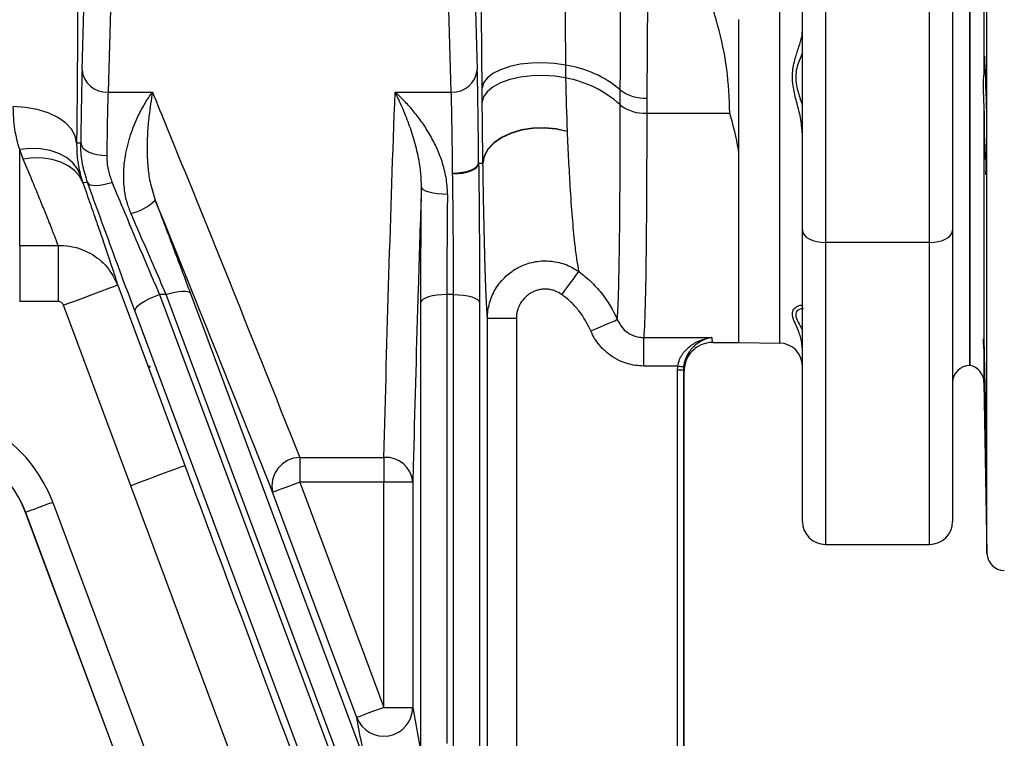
# Model space of a CAD drawing. Header units: millimetres. Extents: x 1838 to 4086, y 1016 to 5019.
# Tile 4 of 17: x 2418 to 2759, y 1229 to 1477. Entities that reach past the tile are written whole.
import ezdxf

# ---------------------------------------------------------------- set-up
doc = ezdxf.new("R2010")
doc.units = ezdxf.units.MM
doc.header["$LTSCALE"] = 2

msp = doc.modelspace()

# ---------------------------------------------------------------- linework, layer by layer
at = {"color": 8, "linetype": 'Continuous', "lineweight": 25}
for p, q in [((2752.8, 1292.61), (2752.8, 1738.82)), ((2681.05, 1365.46), (2681.05, 1579.09)), ((2696.91, 1400.32), (2696.91, 1295.71)), ((2732.91, 1295.71), (2732.91, 1400.32)), ((2751.77, 1361.7), (2751.77, 1351.92))]:
    msp.add_line(p, q, dxfattribs=at)
at = {"color": 7, "linetype": 'Continuous', "lineweight": 25}
for p, q in [((2746.91, 1673.71), (2746.91, 1357.71)), ((2740.91, 1600.61), (2740.91, 1404.52)), ((2732.91, 1400.32), (2732.91, 1596.41)), ((2751.77, 1571.44), (2751.77, 1459.99)), ((2573.5, 1557.24), (2576.32, 1460.09)), ((2567.32, 1452.38), (2564.5, 1549.53)), ((2688.91, 1404.52), (2688.91, 1540.67)), ((2696.91, 1536.47), (2696.91, 1400.32)), ((2439.49, 1460.09), (2441.5, 1529.31)), ((2450.5, 1521.6), (2448.49, 1452.38)), ((2746.91, 1357.71), (2746.91, 1515.71)), ((2635.47, 1506.25), (2635.02, 1450.31)), ((2666.91, 1365.71), (2666.91, 1477.44)), ((2606.87, 1461.73), (2606.93, 1457.28)), ((2448.49, 1452.38), (2463.85, 1452.38)), ((2547.88, 1452.38), (2567.32, 1452.38)), ((2625.84, 1447.95), (2625.85, 1453.2)), ((2635.02, 1450.31), (2635, 1445.12)), ((2751.77, 1446.21), (2751.77, 1367.4)), ((2635, 1445.12), (2663.77, 1445.12)), ((2607.44, 1438.75), (2607.45, 1438.69)), ((2417.91, 1399.3), (2417.91, 1432.53)), ((2419.14, 1429.22), (2417.91, 1432.53)), ((2666.91, 1365.71), (2666.91, 1431.53)), ((2752.55, 1429.11), (2752.13, 1429.11)), ((2578.29, 1427.64), (2578.29, 1427.78)), ((2439, 1423.52), (2439.77, 1420.99)), ((2567.81, 1424.07), (2567.81, 1424.33)), ((2688.91, 1303.71), (2688.91, 1404.52)), ((2740.91, 1404.52), (2740.91, 1303.71)), ((2417.91, 1399.3), (2431.21, 1399.3)), ((2417.91, 1399.3), (2417.91, 1379.9)), ((2431.21, 1399.3), (2431.21, 1379.9)), ((2732.91, 1400.32), (2696.91, 1400.32)), ((2468.6, 1382.28), (2466.29, 1382.28)), ((2529.09, 1219.99), (2468.6, 1382.28)), ((2568.11, 1382.28), (2565.81, 1382.28)), ((2431.21, 1379.9), (2417.91, 1379.9)), ((2456.37, 1316.05), (2433.12, 1378.55)), ((2633.95, 1367.41), (2657.49, 1367.41)), ((2633.95, 1357.52), (2633.95, 1367.41)), ((2751.77, 1367.4), (2751.74, 1367.33)), ((2657.91, 1365.71), (2666.91, 1365.71)), ((2666.91, 1365.71), (2681.05, 1365.46)), ((2463.02, 1357.06), (2462.85, 1357.56)), ((2462.85, 1357.56), (2463.02, 1357.06)), ((2462.85, 1357.56), (2462.85, 1357.56)), ((2645.77, 1357.52), (2633.95, 1357.52)), ((2647.76, 1357.3), (2647.7, 1356.18)), ((2645.7, 1216.9), (2645.7, 1356.18)), ((2645.7, 1356.18), (2647.7, 1356.18)), ((2647.7, 1356.18), (2647.7, 1216.9)), ((2647.91, 1345.71), (2647.91, 1355.71)), ((2751.77, 1351.92), (2752.8, 1292.61)), ((2647.91, 1216.95), (2647.91, 1345.71)), ((2514.86, 1325.86), (2544.02, 1325.86)), ((2514.86, 1325.86), (2514.86, 1317.29)), ((2544.02, 1325.86), (2544.02, 1317.29)), ((2544.02, 1317.29), (2514.86, 1317.29)), ((2429.35, 1310.3), (2480.48, 1173.21)), ((2419.99, 1306.81), (2419.92, 1306.78)), ((2471.04, 1169.69), (2419.92, 1306.78)), ((2471.11, 1169.71), (2419.99, 1306.81)), ((2696.91, 1295.71), (2732.91, 1295.71))]:
    msp.add_line(p, q, dxfattribs=at)
at = {"color": 7, "linetype": 'Continuous', "lineweight": 25, "flags": 128}
for points in [[(2606.87, 1461.73), (2603.11, 1462.32), (2599.13, 1462.57), (2595.12, 1462.46), (2591.22, 1462.01), (2587.59, 1461.22), (2584.39, 1460.14), (2581.73, 1458.8), (2579.74, 1457.26), (2578.48, 1455.58), (2578.01, 1453.83)], [(2606.93, 1457.28), (2603.16, 1457.92), (2599.19, 1458.18), (2595.17, 1458.07), (2591.27, 1457.59), (2587.64, 1456.75), (2584.43, 1455.59), (2581.78, 1454.16), (2579.78, 1452.51), (2578.52, 1450.72), (2578.06, 1448.85)], [(2437.61, 1434.86), (2437.13, 1437.28), (2435.85, 1439.61), (2433.81, 1441.75), (2431.08, 1443.64), (2427.77, 1445.2), (2424, 1446.37), (2419.92, 1447.11), (2415.68, 1447.39)], [(2607.44, 1438.75), (2603.67, 1439.62), (2599.67, 1440.01), (2595.61, 1439.9), (2591.67, 1439.28), (2587.99, 1438.19), (2584.75, 1436.68), (2582.05, 1434.79), (2580.03, 1432.62), (2578.76, 1430.25), (2578.29, 1427.78)], [(2607.45, 1438.69), (2603.67, 1439.56), (2599.66, 1439.94), (2595.6, 1439.81), (2591.65, 1439.19), (2587.98, 1438.09), (2584.73, 1436.56), (2582.04, 1434.67), (2580.02, 1432.49), (2578.75, 1430.12), (2578.29, 1427.64)], [(2439, 1423.52), (2437.93, 1425.84), (2436.29, 1427.92), (2434.12, 1429.69), (2431.47, 1431.1), (2428.44, 1432.12), (2425.1, 1432.7), (2421.56, 1432.84), (2417.91, 1432.53)], [(2437.61, 1434.86), (2438.09, 1434.85), (2439.02, 1434.82), (2439.07, 1434.82)], [(2439.07, 1434.82), (2439.26, 1433.96), (2439.79, 1433.14), (2440.63, 1432.38), (2441.75, 1431.72), (2443.11, 1431.17), (2444.65, 1430.76), (2446.33, 1430.5), (2448.06, 1430.4)], [(2439.77, 1420.99), (2438.59, 1423.23), (2436.89, 1425.2), (2434.72, 1426.85), (2432.13, 1428.15), (2429.2, 1429.05), (2426, 1429.54), (2422.62, 1429.59), (2419.14, 1429.22)], [(2567.81, 1424.33), (2569.55, 1424.4), (2571.22, 1424.61), (2572.76, 1424.94), (2574.12, 1425.37), (2575.24, 1425.9), (2576.08, 1426.5), (2576.61, 1427.15), (2576.81, 1427.83)], [(2567.81, 1424.07), (2569.55, 1424.16), (2571.23, 1424.37), (2572.77, 1424.7), (2574.13, 1425.14), (2575.25, 1425.67), (2576.09, 1426.27), (2576.62, 1426.92), (2576.81, 1427.59)], [(2576.81, 1427.83), (2577.73, 1427.8), (2578.29, 1427.78)], [(2578.29, 1427.64), (2577.42, 1427.61), (2576.81, 1427.59)], [(2441.43, 1421.04), (2440.21, 1421), (2439.77, 1420.99)], [(2441.43, 1421.04), (2441.77, 1420.61), (2442.36, 1420.3), (2443.21, 1420.12), (2444.26, 1420.07), (2445.5, 1420.14), (2446.88, 1420.35), (2448.35, 1420.68), (2449.88, 1421.12)], [(2566, 1416.98), (2564.27, 1417.05), (2562.59, 1417.2), (2561.05, 1417.43), (2559.69, 1417.74), (2558.57, 1418.11), (2557.73, 1418.52), (2557.2, 1418.97), (2557.01, 1419.44)], [(2688.91, 1404.52), (2689.06, 1403.7), (2689.52, 1402.91), (2690.26, 1402.18), (2691.25, 1401.55), (2692.46, 1401.03), (2693.85, 1400.64), (2695.35, 1400.4), (2696.91, 1400.32)], [(2732.91, 1400.32), (2734.47, 1400.4), (2735.97, 1400.64), (2737.35, 1401.03), (2738.56, 1401.55), (2739.56, 1402.18), (2740.3, 1402.91), (2740.75, 1403.7), (2740.91, 1404.52)], [(2605.66, 1382.23), (2606.7, 1383.66), (2607.7, 1385.04), (2608.65, 1386.33), (2609.5, 1387.49), (2610.22, 1388.49), (2610.81, 1389.29), (2611.23, 1389.87), (2611.48, 1390.22)], [(2451.86, 1385.52), (2451.45, 1385.37), (2450.35, 1384.96), (2448.6, 1384.31), (2446.27, 1383.44), (2443.44, 1382.39), (2440.22, 1381.19), (2436.74, 1379.89), (2433.12, 1378.55)], [(2451.86, 1385.52), (2465.81, 1348.03), (2475.11, 1323.03)], [(2457.84, 1376.36), (2457.86, 1376.95), (2458.24, 1377.65), (2458.97, 1378.43), (2460.01, 1379.25), (2461.33, 1380.08), (2462.86, 1380.88), (2464.53, 1381.63), (2466.29, 1382.28)], [(2466.29, 1382.28), (2523.47, 1229.02), (2580.65, 1075.76), (2585.53, 1062.67)], [(2468.6, 1382.28), (2470.12, 1382.74), (2471.6, 1383.1), (2472.97, 1383.35), (2474.21, 1383.46), (2475.26, 1383.45), (2476.1, 1383.31), (2476.69, 1383.04), (2477.01, 1382.65)], [(2477.01, 1382.65), (2483.02, 1366.53), (2507.06, 1302.04), (2537.51, 1220.36)], [(2565.81, 1382.28), (2564.07, 1382.22), (2562.4, 1382.07), (2560.85, 1381.81), (2559.5, 1381.47), (2558.38, 1381.05), (2557.53, 1380.58), (2557, 1380.06), (2556.81, 1379.52)], [(2565.81, 1382.28), (2565.82, 1304.52), (2565.83, 1226.76)], [(2568.06, 1127.87), (2568.08, 1255.07), (2568.11, 1382.28)], [(2568.11, 1382.28), (2569.84, 1382.22), (2571.52, 1382.07), (2573.06, 1381.81), (2574.42, 1381.47), (2575.54, 1381.05), (2576.38, 1380.58), (2576.91, 1380.06), (2577.11, 1379.52)], [(2556.84, 1224), (2556.83, 1241.1), (2556.82, 1309.52), (2556.81, 1379.52)], [(2577.11, 1379.52), (2577.1, 1362.41), (2577.09, 1293.99), (2577.07, 1209.55), (2577.06, 1125.1)], [(2572.21, 1069.83), (2566.19, 1085.95), (2542.14, 1150.44), (2499.99, 1263.4), (2457.84, 1376.36)], [(2579.96, 1125.12), (2579.96, 1145.12), (2579.93, 1225.12), (2579.86, 1373.97)], [(2589.86, 1373.97), (2587.92, 1373.97), (2586.07, 1373.97), (2584.35, 1373.97), (2582.84, 1373.97), (2581.6, 1373.97), (2580.66, 1373.97), (2580.08, 1373.97), (2579.86, 1373.97)], [(2589.86, 1373.97), (2589.92, 1249.55), (2589.96, 1125.12)], [(2615.64, 1369.67), (2617.35, 1370.4), (2619, 1371.11), (2620.53, 1371.76), (2621.89, 1372.34), (2623.03, 1372.83), (2623.92, 1373.21), (2624.52, 1373.47), (2624.81, 1373.6)], [(2645.77, 1357.52), (2646.15, 1357.48), (2646.52, 1357.44), (2646.86, 1357.4), (2647.16, 1357.37), (2647.41, 1357.34), (2647.59, 1357.32), (2647.71, 1357.3), (2647.76, 1357.3)], [(2475.11, 1323.03), (2474.71, 1322.88), (2473.61, 1322.47), (2471.86, 1321.82), (2469.53, 1320.95), (2466.7, 1319.9), (2463.48, 1318.7), (2459.99, 1317.4), (2456.37, 1316.05)], [(2543.08, 1083.21), (2501.53, 1194.75), (2456.37, 1316.05)], [(2514.86, 1317.29), (2513.05, 1316.61), (2511.31, 1315.96), (2509.7, 1315.36), (2508.28, 1314.83), (2507.12, 1314.4), (2506.24, 1314.07), (2505.69, 1313.87), (2505.49, 1313.79)], [(2514.86, 1317.29), (2537.29, 1257.23), (2543.99, 1239.28)], [(2543.99, 1239.28), (2543.99, 1244.61), (2544.02, 1317.29)], [(2554.02, 1317.28), (2553.81, 1317.28), (2553.22, 1317.28), (2552.29, 1317.28), (2551.04, 1317.29), (2549.53, 1317.29), (2547.82, 1317.29), (2545.96, 1317.29), (2544.02, 1317.29)], [(2554.02, 1317.28), (2554.01, 1297.28), (2553.99, 1239.28)], [(2534.62, 1235.78), (2527.62, 1254.52), (2505.49, 1313.79)], [(2429.35, 1310.3), (2427.55, 1309.63), (2425.81, 1308.98), (2424.2, 1308.38), (2422.79, 1307.85), (2421.62, 1307.42), (2420.75, 1307.09), (2420.19, 1306.89), (2419.99, 1306.81)], [(2543.99, 1239.28), (2542.17, 1238.6), (2540.43, 1237.95), (2538.82, 1237.35), (2537.4, 1236.82), (2536.24, 1236.39), (2535.37, 1236.06), (2534.82, 1235.86), (2534.62, 1235.78)], [(2543.99, 1239.28), (2545.92, 1239.28), (2547.78, 1239.28), (2549.5, 1239.28), (2551.01, 1239.28), (2552.26, 1239.28), (2553.19, 1239.28), (2553.77, 1239.28), (2553.99, 1239.28)]]:
    msp.add_lwpolyline(points, dxfattribs=at)
at = {"color": 7, "linetype": 'Continuous', "lineweight": 25}
for centre, radius, start, end in [((2447.98, 1460.88), 8.52, 185.3512, 273.4679), ((2567.84, 1460.88), 8.52, 266.533, 354.6479), ((2601.16, 1423.66), 38.49, 50.1061, 81.4656), ((2365.3, 1440.18), 387.43, 357.584, 3.1719), ((2600.31, 1420.06), 37.81, 47.5201, 79.9116), ((2634.15, 1463.54), 13.26, 231.2452, 273.7799), ((2634.05, 1458.31), 13.22, 231.6134, 274.1412), ((2452.2, 1428.1), 18.24, 283.3804, 313.8592), ((2680.91, 1357.46), 8, 0, 89), ((2746.91, 1351.71), 6, 90, 180), ((2745.77, 1351.82), 6, 1, 79.0726), ((2382.44, 1292.81), 50.07, 20.4516, 86.4573), ((2382.44, 1292.81), 40.07, 20.4516, 86.4573), ((2382.44, 1292.81), 40, 20.4516, 86.4573), ((2515.13, 1315.98), 9.88, 91.5389, 192.8092), ((2544.61, 1316.42), 9.45, 5.2273, 93.5599), ((2696.91, 1303.71), 8, 180, 270), ((2732.91, 1303.71), 8, 270, 0), ((2758.8, 1292.71), 6, 181, 270), ((2543.98, 1239.3), 10, 200.6084, 359.8398)]:
    msp.add_arc(centre, radius, start, end, dxfattribs=at)
for centre, major_axis, ratio, start_param, end_param in [((2440.12, 1400.97), (0, 69), 0.017455, 0.541982, 1.058174), ((2575.7, 1400.97), (0, 69), 0.017455, 5.112176, 5.741203), ((2449.11, 1400.97), (0, 60), 0.020073, 0.541982, 1.058174), ((2566.7, 1400.97), (0, 60), 0.020073, 5.112176, 5.741203), ((2657.91, 1515.71), (0, 150), 0.018619, 2.991024, 3.141593), ((2647.91, 1515.71), (0, 160), 0.017455, 3.065209, 3.140502)]:
    msp.add_ellipse(centre, major_axis=major_axis, ratio=ratio, start_param=start_param, end_param=end_param, dxfattribs=at)
for points, knots in [([(2606.03, 1561.49), (2606.24, 1540.22), (2606.58, 1506.94), (2606.79, 1473.71), (2606.87, 1461.73)], [0, 0, 0, 0, 0.639312, 1, 1, 1, 1]), ([(2578.01, 1453.83), (2577.91, 1465.83), (2577.63, 1499.08), (2577.35, 1532.35), (2577.17, 1553.63)], [0, 0, 0, 0, 0.36069, 1, 1, 1, 1]), ([(2625.85, 1453.2), (2625.87, 1459.1), (2625.95, 1477.83), (2626.03, 1496.56), (2626.09, 1509.38)], [0, 0, 0, 0, 0.315398, 1, 1, 1, 1]), ([(2663.77, 1445.12), (2663.56, 1450.22), (2663.14, 1460.49), (2659.77, 1475.91), (2654.68, 1491.27), (2649.94, 1501.24), (2647.56, 1506.25)], [0, 0, 0, 0, 0.241819, 0.487141, 0.742431, 1, 1, 1, 1]), ([(2666.91, 1431.53), (2666.91, 1435.18), (2666.91, 1438.9), (2666.91, 1446.38), (2666.91, 1450.14), (2666.91, 1457.74), (2666.91, 1461.56), (2666.91, 1467.42), (2666.91, 1469.39), (2666.91, 1473.39), (2666.91, 1475.42), (2666.91, 1477.51)], [0, 0, 0, 0, 0.25, 0.25, 0.5, 0.5, 0.75, 0.75, 0.875, 0.875, 1, 1, 1, 1]), ([(2688.91, 1437.74), (2688.74, 1439.7), (2688.42, 1443.32), (2687.01, 1448.49), (2685.69, 1453.59), (2685.18, 1459.01), (2686.33, 1463.95), (2687.72, 1468.12), (2688.72, 1471.24), (2688.86, 1472.86), (2688.91, 1473.47)], [0, 0, 0, 0, 0.143061, 0.264051, 0.387253, 0.533386, 0.677584, 0.799746, 0.924427, 1, 1, 1, 1]), ([(2751.93, 1464.79), (2751.89, 1464.47), (2751.83, 1463.82), (2751.79, 1461.27), (2751.77, 1459.99)], [0, 0, 0, 0, 0.4943558, 1, 1, 1, 1]), ([(2752.13, 1461.62), (2752.1, 1462.65), (2752.04, 1464.52), (2751.97, 1464.62), (2751.95, 1464.66)], [0, 0, 0, 0, 0.556063, 1, 1, 1, 1]), ([(2751.77, 1459.99), (2751.65, 1458.56), (2751.41, 1455.64), (2751.56, 1450.64), (2751.71, 1447.43), (2751.77, 1446.21)], [0, 0, 0, 0, 0.3711909, 0.7601223, 1, 1, 1, 1]), ([(2456.43, 1410.35), (2455.93, 1411.63), (2454.93, 1414.23), (2454.02, 1418.97), (2453.77, 1424.44), (2454.47, 1431.03), (2456.22, 1437.81), (2458.7, 1443.82), (2461.32, 1448.65), (2462.99, 1451.19), (2463.84, 1452.36), (2463.85, 1452.38)], [0, 0, 0, 0, 0.077146, 0.156201, 0.275259, 0.398319, 0.563662, 0.733976, 0.86556, 0.998688, 1, 1, 1, 1]), ([(2463.85, 1452.38), (2463.85, 1452.36), (2463.42, 1449.84), (2462.74, 1445.31), (2462.09, 1438.15), (2461.93, 1432.24), (2462.23, 1426.59), (2462.9, 1421.06), (2464.16, 1417.1), (2464.84, 1414.95)], [0, 0, 0, 0, 0.001412, 0.274755, 0.44568, 0.618124, 0.736872, 0.856783, 1, 1, 1, 1]), ([(2463.85, 1452.38), (2465.52, 1448.3), (2474.05, 1427.47), (2489.28, 1389.88), (2504.55, 1351.78), (2513.04, 1330.43), (2514.86, 1325.86)], [0, 0, 0, 0, 0.096746, 0.494139, 0.891532, 1, 1, 1, 1]), ([(2557.01, 1419.44), (2556.97, 1421.04), (2556.91, 1424.25), (2556.07, 1429.6), (2554.7, 1435.4), (2552.65, 1441.54), (2550.36, 1447.23), (2548.71, 1450.71), (2547.88, 1452.36), (2547.88, 1452.38)], [0, 0, 0, 0, 0.11621, 0.232541, 0.417964, 0.603523, 0.800997, 0.998498, 1, 1, 1, 1]), ([(2566, 1416.98), (2566.03, 1419), (2565.84, 1420.95), (2565.35, 1423.79), (2565.15, 1424.72), (2564.68, 1426.56), (2564.41, 1427.47), (2563.54, 1430.13), (2562.86, 1431.82), (2561.37, 1435.04), (2560.55, 1436.57), (2558.82, 1439.51), (2557.91, 1440.92), (2556, 1443.59), (2555.02, 1444.85), (2553.03, 1447.23), (2552.01, 1448.35), (2550.47, 1449.93), (2549.96, 1450.44), (2549.18, 1451.19), (2548.92, 1451.43), (2548.4, 1451.91), (2548.14, 1452.15), (2547.88, 1452.38)], [0, 0, 0, 0, 0.125, 0.125, 0.1875, 0.1875, 0.25, 0.25, 0.375, 0.375, 0.5, 0.5, 0.625, 0.625, 0.75, 0.75, 0.875, 0.875, 0.9375, 0.9375, 0.96875, 0.96875, 1, 1, 1, 1]), ([(2578.29, 1427.78), (2578.25, 1431.13), (2578.16, 1437.86), (2578.09, 1445.18), (2578.06, 1448.85)], [0, 0, 0, 0, 0.498118, 1, 1, 1, 1]), ([(2417.91, 1432.53), (2417.26, 1434.84), (2415.94, 1439.49), (2415.77, 1444.74), (2415.68, 1447.39)], [0, 0, 0, 0, 0.495152, 1, 1, 1, 1]), ([(2624.81, 1373.6), (2624.88, 1374.59), (2625.03, 1376.59), (2625.21, 1381.27), (2625.35, 1386.65), (2625.47, 1392.49), (2625.58, 1399.27), (2625.67, 1407.08), (2625.74, 1415.86), (2625.8, 1425.68), (2625.83, 1436.34), (2625.84, 1444.08), (2625.84, 1447.95)], [0, 0, 0, 0, 0.117293, 0.235975, 0.326464, 0.416953, 0.510072, 0.60319, 0.700732, 0.798272, 0.899136, 1, 1, 1, 1]), ([(2751.77, 1446.21), (2751.78, 1445.18), (2751.79, 1444.17), (2751.81, 1442.19), (2751.82, 1441.21), (2751.85, 1439.3), (2751.86, 1438.39), (2751.89, 1436.65), (2751.91, 1435.83), (2751.94, 1434.27), (2751.96, 1433.56), (2751.99, 1432.28), (2752.01, 1431.7), (2752.06, 1430.17), (2752.1, 1429.48), (2752.13, 1429.11)], [0, 0, 0, 0, 0.125, 0.125, 0.25, 0.25, 0.375, 0.375, 0.5, 0.5, 0.625, 0.625, 0.75, 0.75, 1, 1, 1, 1]), ([(2635, 1445.12), (2635, 1443.69), (2635, 1437.34), (2634.98, 1426.57), (2634.92, 1413.55), (2634.83, 1401.4), (2634.7, 1390.83), (2634.54, 1381.99), (2634.36, 1375.16), (2634.16, 1370.17), (2634.02, 1368.29), (2633.95, 1367.41)], [0, 0, 0, 0, 0.035002, 0.155732, 0.276847, 0.397577, 0.531119, 0.651866, 0.772997, 0.893744, 1, 1, 1, 1]), ([(2666.91, 1431.53), (2666.85, 1431.85), (2666.13, 1436.26), (2665.02, 1440.82), (2663.77, 1445.09), (2663.77, 1445.12)], [0, 0, 0, 0, 0.073313, 0.993234, 1, 1, 1, 1]), ([(2607.45, 1438.69), (2607.6, 1435.35), (2607.9, 1428.65), (2608.47, 1418.57), (2609.16, 1408.63), (2609.94, 1400.28), (2610.72, 1394.04), (2611.23, 1391.5), (2611.48, 1390.22)], [0, 0, 0, 0, 0.140381, 0.282165, 0.475696, 0.672878, 0.835401, 1, 1, 1, 1]), ([(2437.61, 1434.86), (2437.65, 1432.83), (2437.75, 1428.75), (2438.58, 1425.27), (2439, 1423.52)], [0, 0, 0, 0, 0.496595, 1, 1, 1, 1]), ([(2441.43, 1421.04), (2440.83, 1422.97), (2439.6, 1426.91), (2439.09, 1431.56), (2439.07, 1434.18), (2439.07, 1434.82)], [0, 0, 0, 0, 0.4248423, 0.8609616, 1, 1, 1, 1]), ([(2431.21, 1399.3), (2430.81, 1400.36), (2430.02, 1402.49), (2428.33, 1406.8), (2426.4, 1411.6), (2424.28, 1416.8), (2421.89, 1422.62), (2420.06, 1427.02), (2419.14, 1429.22)], [0, 0, 0, 0, 0.185395, 0.372874, 0.52741, 0.681953, 0.840972, 1, 1, 1, 1]), ([(2448.06, 1430.4), (2448.07, 1429.97), (2448.08, 1428.26), (2448.46, 1425.12), (2449.4, 1422.47), (2449.88, 1421.12)], [0, 0, 0, 0, 0.140271, 0.56312, 1, 1, 1, 1]), ([(2576.81, 1427.59), (2576.86, 1423.6), (2576.96, 1415.46), (2577.05, 1403), (2577.1, 1390.81), (2577.1, 1383.32), (2577.11, 1379.52)], [0, 0, 0, 0, 0.2584935, 0.5262736, 0.7597513, 1, 1, 1, 1]), ([(2579.86, 1373.97), (2579.77, 1375.26), (2579.58, 1377.87), (2579.3, 1384.63), (2579.05, 1392.27), (2578.85, 1399.93), (2578.68, 1407.23), (2578.49, 1416.28), (2578.36, 1423.84), (2578.29, 1427.64)], [0, 0, 0, 0, 0.1659713, 0.3343502, 0.5253498, 0.6227886, 0.7202268, 0.8593902, 1, 1, 1, 1]), ([(2568.11, 1382.28), (2568.11, 1385.49), (2568.1, 1392), (2568.05, 1402.46), (2567.96, 1413.39), (2567.86, 1420.47), (2567.81, 1424.07)], [0, 0, 0, 0, 0.2335, 0.473772, 0.73224, 1, 1, 1, 1]), ([(2439.77, 1420.99), (2440.66, 1418.46), (2442.45, 1413.38), (2444.83, 1406.53), (2446.98, 1400.3), (2448.94, 1394.51), (2450.67, 1389.33), (2451.46, 1386.79), (2451.86, 1385.52)], [0, 0, 0, 0, 0.153353, 0.306701, 0.464353, 0.621999, 0.809956, 1, 1, 1, 1]), ([(2457.84, 1376.36), (2456.61, 1379.68), (2454.12, 1386.36), (2450.07, 1397.33), (2445.76, 1409.08), (2442.89, 1417.01), (2441.43, 1421.04)], [0, 0, 0, 0, 0.226411, 0.457438, 0.724846, 1, 1, 1, 1]), ([(2449.88, 1421.12), (2451.29, 1417.71), (2454.17, 1410.82), (2458.45, 1400.66), (2462.53, 1391.03), (2465.03, 1385.21), (2466.29, 1382.28)], [0, 0, 0, 0, 0.267415, 0.542394, 0.768983, 1, 1, 1, 1]), ([(2557.01, 1419.44), (2556.97, 1418.44), (2556.57, 1406.77), (2555.57, 1375.7), (2554.66, 1342.65), (2554.1, 1320.26), (2554.02, 1317.28)], [0, 0, 0, 0, 0.029265, 0.342732, 0.91247, 1, 1, 1, 1]), ([(2556.81, 1379.52), (2556.81, 1382.26), (2556.81, 1387.78), (2556.84, 1397.3), (2556.9, 1408.01), (2556.97, 1415.59), (2557.01, 1419.44)], [0, 0, 0, 0, 0.2110648, 0.4254578, 0.7086241, 1, 1, 1, 1]), ([(2464.84, 1414.95), (2465.87, 1412.24), (2466.91, 1409.51), (2468.98, 1404.04), (2470.01, 1401.32), (2473.06, 1393.23), (2475.06, 1387.9), (2477.01, 1382.65)], [0, 0, 0, 0, 0.25, 0.25, 0.5, 0.5, 1, 1, 1, 1]), ([(2566, 1416.98), (2565.97, 1413.74), (2565.9, 1407.15), (2565.84, 1397.87), (2565.81, 1389.5), (2565.81, 1384.7), (2565.81, 1382.28)], [0, 0, 0, 0, 0.283148, 0.574506, 0.78559, 1, 1, 1, 1]), ([(2468.6, 1382.28), (2467.12, 1385.71), (2464.12, 1392.69), (2459.99, 1402.21), (2457.42, 1408.08), (2456.43, 1410.35)], [0, 0, 0, 0, 0.3736663, 0.7578524, 1, 1, 1, 1]), ([(2431.21, 1399.3), (2432.54, 1399.25), (2436.39, 1399.11), (2442.48, 1396.91), (2448.52, 1392.21), (2450.75, 1387.74), (2451.86, 1385.52)], [0, 0, 0, 0, 0.149102, 0.432221, 0.717265, 1, 1, 1, 1]), ([(2579.86, 1373.97), (2579.86, 1374.89), (2579.92, 1375.8), (2580.17, 1377.61), (2580.36, 1378.51), (2580.86, 1380.26), (2581.16, 1381.11), (2581.89, 1382.77), (2582.31, 1383.59), (2583.74, 1385.93), (2584.89, 1387.34), (2586.9, 1389.21), (2587.62, 1389.79), (2589.11, 1390.83), (2589.89, 1391.3), (2591.51, 1392.14), (2592.36, 1392.5), (2594.09, 1393.11), (2594.97, 1393.35), (2596.75, 1393.72), (2597.65, 1393.84), (2599.49, 1393.96), (2600.41, 1393.95), (2602.22, 1393.82), (2603.12, 1393.69), (2604.91, 1393.31), (2605.8, 1393.06), (2608.38, 1392.13), (2609.99, 1391.28), (2611.48, 1390.22)], [0, 0, 0, 0, 0.0625, 0.0625, 0.125, 0.125, 0.1875, 0.1875, 0.25, 0.25, 0.375, 0.375, 0.4375, 0.4375, 0.5, 0.5, 0.5625, 0.5625, 0.625, 0.625, 0.6875, 0.6875, 0.75, 0.75, 0.8125, 0.8125, 0.875, 0.875, 1, 1, 1, 1]), ([(2611.48, 1390.22), (2612.95, 1389.15), (2614.34, 1388), (2616.94, 1385.52), (2618.17, 1384.18), (2621.53, 1379.98), (2623.37, 1376.92), (2624.81, 1373.6)], [0, 0, 0, 0, 0.25, 0.25, 0.5, 0.5, 1, 1, 1, 1]), ([(2605.66, 1382.23), (2604.91, 1382.78), (2604.1, 1383.21), (2602.81, 1383.69), (2602.36, 1383.82), (2601.46, 1384.02), (2601.01, 1384.08), (2600.1, 1384.15), (2599.64, 1384.15), (2598.71, 1384.09), (2598.26, 1384.03), (2597.36, 1383.84), (2596.92, 1383.72), (2596.06, 1383.4), (2595.63, 1383.21), (2594.82, 1382.79), (2594.43, 1382.54), (2593.69, 1382.01), (2593.33, 1381.71), (2592.33, 1380.75), (2591.77, 1380.04), (2590.82, 1378.44), (2590.46, 1377.6), (2590.1, 1376.27), (2590.01, 1375.81), (2589.89, 1374.9), (2589.86, 1374.44), (2589.86, 1373.97)], [0, 0, 0, 0, 0.125, 0.125, 0.1875, 0.1875, 0.25, 0.25, 0.3125, 0.3125, 0.375, 0.375, 0.4375, 0.4375, 0.5, 0.5, 0.5625, 0.5625, 0.625, 0.625, 0.75, 0.75, 0.875, 0.875, 0.9375, 0.9375, 1, 1, 1, 1]), ([(2615.64, 1369.67), (2614.57, 1372.18), (2613.19, 1374.48), (2610.68, 1377.66), (2609.76, 1378.67), (2607.8, 1380.56), (2606.76, 1381.43), (2605.66, 1382.23)], [0, 0, 0, 0, 0.5, 0.5, 0.75, 0.75, 1, 1, 1, 1]), ([(2433.12, 1378.55), (2432.97, 1378.94), (2432.71, 1379.28), (2432.04, 1379.76), (2431.63, 1379.9), (2431.21, 1379.9)], [0, 0, 0, 0, 0.5, 0.5, 1, 1, 1, 1]), ([(2688.91, 1363.21), (2688.91, 1364.66), (2688.68, 1365.97), (2688.19, 1367.81), (2688, 1368.4), (2687.6, 1369.51), (2687.39, 1370.04), (2686.76, 1371.56), (2686.32, 1372.49), (2685.82, 1373.75), (2685.68, 1374.16), (2685.49, 1374.91), (2685.43, 1375.27), (2685.43, 1375.93), (2685.48, 1376.23), (2685.68, 1376.79), (2685.82, 1377.04), (2686.31, 1377.7), (2686.75, 1378.04), (2687.6, 1378.47), (2688.02, 1378.58), (2688.51, 1378.53), (2688.65, 1378.48), (2688.85, 1378.3), (2688.91, 1378.17), (2688.91, 1378)], [0, 0, 0, 0, 0.125, 0.125, 0.1875, 0.1875, 0.25, 0.25, 0.375, 0.375, 0.4375, 0.4375, 0.5, 0.5, 0.5625, 0.5625, 0.625, 0.625, 0.75, 0.75, 0.875, 0.875, 0.9375, 0.9375, 1, 1, 1, 1]), ([(2624.81, 1373.6), (2625.35, 1372.58), (2626.43, 1370.55), (2629.2, 1368.43), (2631.85, 1367.5), (2633.46, 1367.43), (2633.95, 1367.41)], [0, 0, 0, 0, 0.295073, 0.586754, 0.873795, 1, 1, 1, 1]), ([(2633.95, 1357.52), (2632.97, 1357.52), (2632, 1357.59), (2630.07, 1357.88), (2629.12, 1358.1), (2627.28, 1358.66), (2626.37, 1359), (2625.06, 1359.63), (2624.62, 1359.85), (2623.77, 1360.33), (2623.36, 1360.59), (2622.16, 1361.39), (2621.39, 1361.98), (2620.32, 1362.95), (2619.97, 1363.29), (2619.29, 1363.99), (2618.97, 1364.36), (2617.42, 1366.23), (2616.41, 1367.87), (2615.64, 1369.67)], [0, 0, 0, 0, 0.125, 0.125, 0.25, 0.25, 0.375, 0.375, 0.4375, 0.4375, 0.5, 0.5, 0.625, 0.625, 0.6875, 0.6875, 0.75, 0.75, 1, 1, 1, 1]), ([(2645.77, 1357.52), (2645.88, 1358.31), (2646.09, 1359.06), (2646.53, 1360.12), (2646.69, 1360.47), (2647.06, 1361.13), (2647.26, 1361.44), (2647.88, 1362.34), (2648.36, 1362.89), (2649.36, 1363.87), (2649.88, 1364.31), (2650.97, 1365.09), (2651.54, 1365.44), (2652.7, 1366.04), (2653.28, 1366.3), (2654.46, 1366.74), (2655.06, 1366.93), (2655.97, 1367.15), (2656.27, 1367.21), (2656.88, 1367.32), (2657.19, 1367.37), (2657.49, 1367.41)], [0, 0, 0, 0, 0.125, 0.125, 0.1875, 0.1875, 0.25, 0.25, 0.375, 0.375, 0.5, 0.5, 0.625, 0.625, 0.75, 0.75, 0.875, 0.875, 0.9375, 0.9375, 1, 1, 1, 1]), ([(2657.49, 1367.41), (2657.48, 1367.41), (2657.13, 1367.34), (2655.36, 1366.94), (2652.62, 1365.63), (2649.91, 1362.94), (2648.75, 1360.84), (2648.09, 1359.11), (2647.91, 1358.16), (2647.76, 1357.3)], [0, 0, 0, 0, 0.001615, 0.087462, 0.440969, 0.688661, 0.845903, 0.860493, 1, 1, 1, 1]), ([(2752.13, 1352.62), (2752.1, 1354.57), (2752.03, 1358.49), (2751.92, 1363.21), (2751.83, 1366.57), (2751.79, 1367.12), (2751.77, 1367.4)], [0, 0, 0, 0, 0.2484953, 0.4970814, 0.7456665, 1, 1, 1, 1]), ([(2657.91, 1365.71), (2657.86, 1365.71), (2657.12, 1365.71), (2655.27, 1365.48), (2652.5, 1364.35), (2649.96, 1362.08), (2648.24, 1359.08), (2648.02, 1356.83), (2647.91, 1355.71)], [0, 0, 0, 0, 0.009374, 0.141384, 0.356071, 0.570721, 0.785363, 1, 1, 1, 1]), ([(2751.52, 1366.82), (2751.52, 1366.15), (2751.51, 1365), (2751.69, 1362.66), (2751.77, 1361.7)], [0, 0, 0, 0, 0.585489, 1, 1, 1, 1]), ([(2751.77, 1361.7), (2751.79, 1360.09), (2751.83, 1356.88), (2751.92, 1350.86), (2752.03, 1344.61), (2752.1, 1340.99), (2752.13, 1339.15)], [0, 0, 0, 0, 0.246479, 0.495004, 0.743559, 1, 1, 1, 1]), ([(2752.55, 1320.28), (2752.55, 1320.27), (2752.57, 1319.92), (2752.58, 1321.2), (2752.57, 1324.22), (2752.52, 1329.17), (2752.45, 1335.2), (2752.35, 1341.67), (2752.24, 1347.85), (2752.17, 1351.06), (2752.13, 1352.62)], [0, 0, 0, 0, 0.00446, 0.147934, 0.291396, 0.434855, 0.578324, 0.721809, 0.865314, 1, 1, 1, 1]), ([(2752.13, 1339.15), (2752.16, 1337.72), (2752.22, 1334.16), (2752.32, 1328.79), (2752.42, 1324.1), (2752.49, 1321.4), (2752.51, 1321.05), (2752.51, 1320.98)], [0, 0, 0, 0, 0.170651, 0.42404, 0.677432, 0.930806, 1, 1, 1, 1]), ([(2475.11, 1323.03), (2479.76, 1310.53), (2503.02, 1248.05), (2533.6, 1165.94), (2559.53, 1096.33), (2566.84, 1076.7)], [0, 0, 0, 0, 0.152174, 0.760869, 1, 1, 1, 1]), ([(2553.99, 1239.28), (2554.63, 1235.79), (2555.28, 1232.3), (2556.23, 1227.23), (2556.53, 1225.61), (2556.84, 1224)], [0, 0, 0, 0, 0.67731, 0.679013, 1, 1, 1, 1]), ([(2537.51, 1220.36), (2537.2, 1222.02), (2536.24, 1227.1), (2535.27, 1232.29), (2534.62, 1235.78)], [0, 0, 0, 0, 0.3276691, 1, 1, 1, 1])]:
    msp.add_open_spline(points, degree=3, knots=knots, dxfattribs=at)
at = {"color": 8, "linetype": 'Continuous', "lineweight": 25}
for points, knots in [([(2437.93, 1559.26), (2437.93, 1558.89), (2437.96, 1553.53), (2438.01, 1542.67), (2438.05, 1526.88), (2438.05, 1510.87), (2438.03, 1494.95), (2437.97, 1479.13), (2437.88, 1463.67), (2437.76, 1448.68), (2437.66, 1439.46), (2437.61, 1434.86)], [0, 0, 0, 0, 0.00916, 0.131964, 0.254377, 0.376791, 0.499596, 0.62201, 0.747865, 0.874145, 1, 1, 1, 1]), ([(2688.91, 1465.86), (2688.55, 1465.07), (2687.59, 1462.98), (2686.25, 1458.82), (2686.89, 1453.66), (2688.19, 1450.03), (2688.79, 1448.1), (2688.91, 1447.74)], [0, 0, 0, 0, 0.165734, 0.436617, 0.707327, 0.944186, 1, 1, 1, 1]), ([(2689.23, 1377.36), (2688.76, 1377.32), (2687.69, 1377.23), (2686.25, 1375.93), (2686.88, 1373.54), (2688.2, 1371.48), (2688.79, 1370.09), (2688.91, 1369.81)], [0, 0, 0, 0, 0.205666, 0.463981, 0.72213, 0.945065, 1, 1, 1, 1])]:
    msp.add_open_spline(points, degree=3, knots=knots, dxfattribs=at)
at = {"color": 7, "linetype": 'Continuous', "lineweight": 25}
for points in [[(2606.93, 1457.28), (2607.07, 1450.77), (2607.24, 1444.59), (2607.44, 1438.75)], [(2544.02, 1325.86), (2545.07, 1368.03), (2546.31, 1410.2), (2547.88, 1452.38)], [(2578.06, 1448.85), (2578.04, 1450.5), (2578.03, 1452.16), (2578.01, 1453.83)], [(2576.81, 1427.83), (2576.81, 1427.75), (2576.81, 1427.67), (2576.81, 1427.59)], [(2505.49, 1313.79), (2492.08, 1347.53), (2478.55, 1381.25), (2464.84, 1414.95)], [(2645.7, 1356.18), (2645.7, 1356.63), (2645.72, 1357.07), (2645.77, 1357.52)]]:
    msp.add_open_spline(points, degree=3, dxfattribs=at)

doc.saveas('drawing.dxf')
